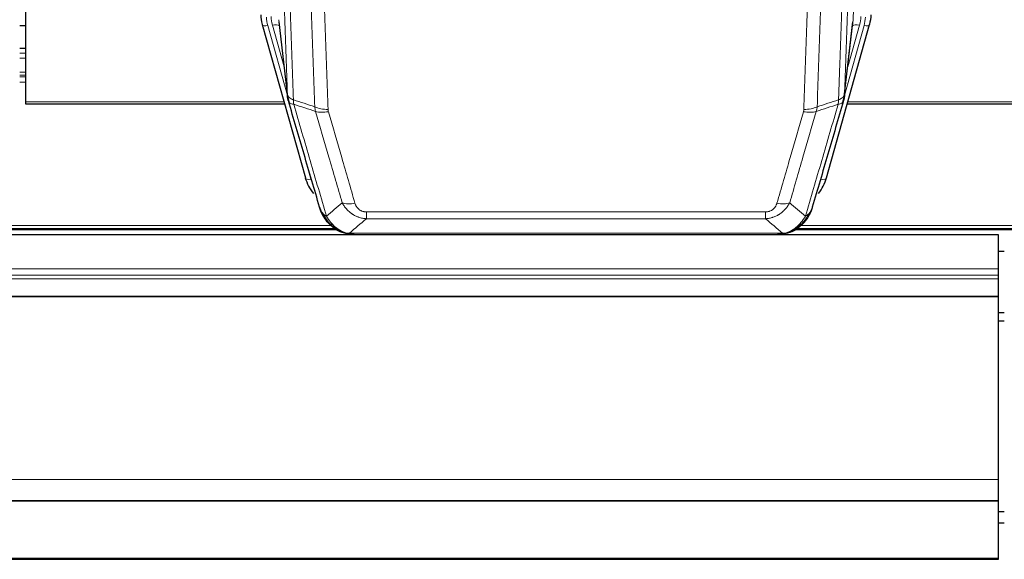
# Model space of a CAD drawing. Header units: inches. Extents: x 0 to 23760, y -13 to 16800.
# Tile 29 of 256: x 4099 to 4605, y 5847 to 6125. Entities that reach past the tile are written whole.
import ezdxf

# ---------------------------------------------------------------- set-up
doc = ezdxf.new("R2010")
doc.units = ezdxf.units.IN
doc.layers.add('1', color=7, linetype='Continuous', true_color=0xffffff)
doc.layers.add('254', color=7, linetype='Continuous', true_color=0xffffff)

msp = doc.modelspace()

# ---------------------------------------------------------------- linework, layer by layer
at = {"layer": '1', "color": 110, "linetype": 'Continuous', "lineweight": 13}
for p, q in [((4527.211, 6124.608), (4540.277, 6456.502)), ((4231.816, 6124.608), (4236.193, 6086.428)), ((4522.834, 6086.428), (4527.211, 6124.608)), ((4226.174, 6121.541), (4236.247, 6085.707)), ((4234.547, 6100.396), (4228.521, 6121.834)), ((4522.78, 6085.707), (4532.853, 6121.541)), ((4524.48, 6100.396), (4530.506, 6121.834)), ((4098.561, 6109.823), (4101.534, 6109.823)), ((4098.561, 6107.375), (4101.534, 6107.375)), ((4098.561, 6104.897), (4101.534, 6104.897)), ((4098.561, 6097.707), (4101.534, 6097.707)), ((4098.561, 6096.055), (4101.534, 6096.055)), ((4098.561, 6095.27), (4101.534, 6095.27)), ((4098.561, 6092.572), (4101.534, 6092.572)), ((4101.514, 6082.43), (4234.445, 6082.43)), ((4524.581, 6082.43), (4658.514, 6082.43)), ((4243.623, 6059.466), (4248.348, 6042.655)), ((4510.679, 6042.655), (4515.404, 6059.466)), ((4276.842, 6025.801), (4482.185, 6025.801)), ((4276.842, 6022.268), (4276.842, 6025.801)), ((4482.185, 6022.268), (4276.842, 6022.268)), ((4482.185, 6022.268), (4482.185, 6025.801)), ((3938.384, 6017.204), (4260.671, 6017.204)), ((3940.391, 6018.817), (4258.664, 6018.817)), ((4498.372, 6017.204), (4820.585, 6017.204)), ((4500.305, 6018.817), (4818.578, 6018.817)), ((4263.411, 6015.641), (4263.343, 6015.799)), ((4268.111, 6014.8), (4490.916, 6014.8)), ((4495.616, 6015.641), (4495.684, 6015.799)), ((3485.013, 5996.489), (4602.013, 5996.489)), ((3485.013, 5993.247), (4602.013, 5993.247)), ((3485.013, 5991.403), (4602.013, 5991.403)), ((3485.013, 5982.49), (4602.013, 5982.49)), ((3485.013, 5982.045), (4602.013, 5982.045)), ((3485.013, 5888.218), (4602.013, 5888.218)), ((3485.013, 5847.688), (4602.013, 5847.688))]:
    msp.add_line(p, q, dxfattribs=at)
at = {"layer": '1', "color": 2, "linetype": 'Continuous', "lineweight": 25}
for p, q in [((4101.514, 6227.898), (4101.514, 6082.43)), ((4223.267, 6122.211), (4223.286, 6122.115)), ((4223.286, 6122.115), (4245.46, 6043.229)), ((4231.906, 6123.435), (4236.322, 6084.916)), ((4513.567, 6043.229), (4535.741, 6122.115)), ((4522.705, 6084.916), (4527.121, 6123.435)), ((4535.741, 6122.115), (4535.76, 6122.211)), ((4101.534, 6109.879), (4098.561, 6109.879)), ((4101.514, 6082.43), (4101.514, 6081.399)), ((4101.514, 6081.399), (4234.732, 6081.399)), ((4524.294, 6081.399), (4658.514, 6081.399)), ((4602.013, 6013.946), (3485.013, 6013.946)), ((3937.566, 6016.643), (4261.563, 6016.643)), ((4263.511, 6015.613), (4263.411, 6015.641)), ((4270.453, 6014.137), (4488.574, 6014.137)), ((4495.516, 6015.613), (4495.616, 6015.641)), ((4497.48, 6016.643), (4821.476, 6016.643)), ((4602.013, 5996.489), (4602.013, 6013.946)), ((4601.986, 6005.616), (4604.959, 6005.616)), ((4602.013, 5993.247), (4602.013, 5996.489)), ((4602.013, 5991.403), (4602.013, 5993.247)), ((4602.013, 5982.49), (4602.013, 5991.403)), ((4602.013, 5982.045), (4602.013, 5982.49)), ((4602.013, 5888.218), (4602.013, 5982.045)), ((4602.013, 5877.453), (4602.013, 5888.218)), ((3485.013, 5877.453), (4602.013, 5877.453)), ((3485.013, 5877.271), (4602.013, 5877.271)), ((4602.013, 5877.271), (4602.013, 5877.453)), ((4602.013, 5847.688), (4602.013, 5877.271)), ((3485.013, 5847.143), (4602.013, 5847.143)), ((4602.013, 5847.143), (4602.013, 5847.688))]:
    msp.add_line(p, q, dxfattribs=at)
for centre, major_axis, ratio, start_param, end_param in [((4249.495, 6128.078), (-27.027, -0.37), 0.8864308, 0.02276, 0.2319114), ((4509.532, 6128.078), (27.027, -0.37), 0.8864308, 6.0512739, 6.2604253), ((4271.655, 6049.242), (-27.014, -0.465), 0.8900028, 0.2292736, 0.603805), ((4487.372, 6049.242), (27.014, -0.465), 0.8900028, 5.6793803, 6.0539117)]:
    msp.add_ellipse(centre, major_axis=major_axis, ratio=ratio, start_param=start_param, end_param=end_param, dxfattribs=at)
at = {"layer": '1', "color": 110, "linetype": 'Continuous', "lineweight": 13}
for centre, major_axis, ratio, start_param, end_param in [((4249.495, 6126.692), (-24.033, -0.038), 0.8858289, 0.0334668, 0.2426182), ((4251.842, 6126.985), (-24.033, -0.038), 0.8858289, 0.0334668, 0.2426182), ((4507.185, 6126.985), (24.033, -0.038), 0.8858289, 6.0405671, 6.2497185), ((4509.532, 6126.692), (24.033, -0.038), 0.8858289, 6.0405671, 6.2497185), ((4226.174, 6122.926), (2.888, 0.812), 0.4480327, 3.1416079, 4.5871119), ((4228.521, 6119.987), (3.851, 1.082), 0.4480327, 0.2500116, 1.4455193), ((4530.506, 6119.987), (3.851, -1.082), 0.4480327, 1.6960734, 2.8915811), ((4532.853, 6122.926), (2.888, -0.812), 0.4480327, 4.837666, 6.2831701), ((4257.147, 6084.078), (-9.994, -0.345), 0.559112, 0.7940626, 1.551472), ((4501.88, 6084.078), (-9.994, 0.345), 0.559112, 1.5901207, 2.34753), ((4257.334, 6082.905), (-9.604, -2.788), 0.5442898, 0.6684637, 1.414101), ((4501.693, 6082.905), (-9.604, 2.788), 0.5442898, 1.7274916, 2.473129), ((4248.348, 6044.04), (2.888, 0.812), 0.4480327, 3.1416079, 4.5871119), ((4510.679, 6044.04), (2.888, -0.812), 0.4480327, 4.837666, 6.2831701), ((4270.995, 6036.023), (-9.598, -2.808), 0.562843, 0.6646512, 1.4076092), ((4488.032, 6036.023), (9.598, -2.808), 0.562843, 4.8755761, 5.6185342)]:
    msp.add_ellipse(centre, major_axis=major_axis, ratio=ratio, start_param=start_param, end_param=end_param, dxfattribs=at)
for points, knots in [([(4236.193, 6086.428), (4235.748, 6099.275), (4234.842, 6125.126), (4233.435, 6164.37), (4232.465, 6190.844), (4231.911, 6205.823), (4231.849, 6207.488), (4231.725, 6210.822), (4231.539, 6215.825), (4231.103, 6227.524), (4230.724, 6237.593), (4230.406, 6246.007), (4230.342, 6247.691), (4230.214, 6251.06), (4230.023, 6256.118), (4229.572, 6267.942), (4229.182, 6278.114), (4228.396, 6298.51), (4227.333, 6325.837), (4225.692, 6367.231), (4224.567, 6395.096), (4223.998, 6409.096)], [0, 0, 0, 0, 0.125, 0.25, 0.375, 0.375, 0.390625, 0.390625, 0.40625, 0.4375, 0.5, 0.5, 0.515625, 0.515625, 0.53125, 0.5625, 0.625, 0.625, 0.75, 0.875, 1, 1, 1, 1]), ([(4227.053, 6407.315), (4227.624, 6393.262), (4228.752, 6365.292), (4230.397, 6323.74), (4231.464, 6296.309), (4232.252, 6275.836), (4232.643, 6265.625), (4233.095, 6253.757), (4233.287, 6248.68), (4233.415, 6245.297), (4233.479, 6243.607), (4233.798, 6235.161), (4234.178, 6225.054), (4234.615, 6213.31), (4234.802, 6208.288), (4234.926, 6204.942), (4234.988, 6203.27), (4235.544, 6188.233), (4236.517, 6161.658), (4237.928, 6122.265), (4238.836, 6096.316), (4239.282, 6083.419)], [0, 0, 0, 0, 0.125, 0.25, 0.375, 0.375, 0.4375, 0.46875, 0.484375, 0.484375, 0.5, 0.5, 0.5625, 0.59375, 0.609375, 0.609375, 0.625, 0.625, 0.75, 0.875, 1, 1, 1, 1]), ([(4519.745, 6083.419), (4519.801, 6085.031), (4519.857, 6086.645), (4519.969, 6089.874), (4520.137, 6094.721), (4520.533, 6106.056), (4520.876, 6115.815), (4521.569, 6135.392), (4522.51, 6161.648), (4523.968, 6201.493), (4524.972, 6228.364), (4525.546, 6243.565), (4525.61, 6245.255), (4525.738, 6248.638), (4525.931, 6253.715), (4526.382, 6265.586), (4526.774, 6275.8), (4527.102, 6284.335), (4527.168, 6286.043), (4527.3, 6289.461), (4527.498, 6294.591), (4527.963, 6306.583), (4528.366, 6316.899), (4529.178, 6337.581), (4530.275, 6365.289), (4531.403, 6393.262), (4531.974, 6407.315)], [0, 0, 0, 0, 0.015625, 0.015625, 0.03125, 0.0625, 0.125, 0.125, 0.25, 0.375, 0.5, 0.5, 0.515625, 0.515625, 0.53125, 0.5625, 0.625, 0.625, 0.640625, 0.640625, 0.65625, 0.6875, 0.75, 0.75, 0.875, 1, 1, 1, 1]), ([(4535.029, 6409.096), (4534.46, 6395.096), (4533.335, 6367.228), (4532.241, 6339.625), (4531.432, 6319.021), (4531.03, 6308.744), (4530.566, 6296.797), (4530.368, 6291.686), (4530.237, 6288.281), (4530.171, 6286.579), (4529.843, 6278.077), (4529.453, 6267.901), (4529.003, 6256.076), (4528.811, 6251.018), (4528.683, 6247.648), (4528.62, 6245.964), (4528.047, 6230.82), (4527.046, 6204.052), (4525.591, 6164.358), (4524.185, 6125.124), (4523.279, 6099.275), (4522.834, 6086.428)], [0, 0, 0, 0, 0.125, 0.25, 0.25, 0.3125, 0.34375, 0.359375, 0.359375, 0.375, 0.375, 0.4375, 0.46875, 0.484375, 0.484375, 0.5, 0.5, 0.625, 0.75, 0.875, 1, 1, 1, 1]), ([(4250.279, 6079.851), (4249.841, 6092.548), (4248.949, 6118.093), (4248.027, 6143.94), (4247.324, 6163.438), (4247.088, 6169.956), (4246.612, 6183.031), (4246.372, 6189.586), (4245.645, 6209.311), (4245.153, 6222.531), (4244.529, 6239.145), (4244.404, 6242.472), (4244.152, 6249.134), (4243.773, 6259.139), (4243.39, 6269.181), (4242.618, 6289.314), (4241.575, 6316.288), (4239.965, 6357.14), (4238.863, 6384.635), (4238.305, 6398.448)], [0, 0, 0, 0, 0.125, 0.25, 0.25, 0.3125, 0.3125, 0.375, 0.375, 0.5, 0.5, 0.53125, 0.53125, 0.5625, 0.625, 0.625, 0.75, 0.875, 1, 1, 1, 1]), ([(4245.188, 6397.487), (4245.746, 6383.657), (4246.846, 6356.127), (4248.454, 6315.223), (4249.496, 6288.214), (4250.267, 6268.056), (4250.649, 6258.001), (4251.028, 6247.983), (4251.279, 6241.313), (4251.404, 6237.982), (4252.028, 6221.346), (4252.519, 6208.109), (4253.244, 6188.36), (4253.484, 6181.796), (4253.96, 6168.705), (4254.196, 6162.179), (4254.898, 6142.656), (4255.819, 6116.776), (4256.709, 6091.198), (4257.147, 6078.485)], [0, 0, 0, 0, 0.125, 0.25, 0.375, 0.375, 0.4375, 0.46875, 0.46875, 0.5, 0.5, 0.625, 0.625, 0.6875, 0.6875, 0.75, 0.75, 0.875, 1, 1, 1, 1]), ([(4501.88, 6078.485), (4502.318, 6091.198), (4503.208, 6116.776), (4504.129, 6142.656), (4504.831, 6162.179), (4505.067, 6168.705), (4505.543, 6181.796), (4505.783, 6188.36), (4506.508, 6208.109), (4506.999, 6221.346), (4507.623, 6237.982), (4507.748, 6241.313), (4507.999, 6247.983), (4508.378, 6258.001), (4508.76, 6268.056), (4509.531, 6288.214), (4510.573, 6315.223), (4512.181, 6356.127), (4513.282, 6383.657), (4513.839, 6397.487)], [0, 0, 0, 0, 0.125, 0.25, 0.25, 0.3125, 0.3125, 0.375, 0.375, 0.5, 0.5, 0.53125, 0.53125, 0.5625, 0.625, 0.625, 0.75, 0.875, 1, 1, 1, 1]), ([(4520.722, 6398.448), (4520.164, 6384.635), (4519.062, 6357.14), (4517.452, 6316.288), (4516.409, 6289.314), (4515.637, 6269.181), (4515.254, 6259.139), (4514.875, 6249.134), (4514.623, 6242.472), (4514.498, 6239.145), (4513.874, 6222.531), (4513.382, 6209.311), (4512.656, 6189.586), (4512.415, 6183.031), (4511.939, 6169.956), (4511.703, 6163.438), (4511, 6143.94), (4510.078, 6118.093), (4509.186, 6092.548), (4508.748, 6079.851)], [0, 0, 0, 0, 0.125, 0.25, 0.375, 0.375, 0.4375, 0.46875, 0.46875, 0.5, 0.5, 0.625, 0.625, 0.6875, 0.6875, 0.75, 0.75, 0.875, 1, 1, 1, 1]), ([(4236.193, 6086.428), (4236.194, 6086.42), (4236.196, 6086.404), (4236.199, 6086.38), (4236.202, 6086.357), (4236.205, 6086.333), (4236.209, 6086.309), (4236.213, 6086.286), (4236.218, 6086.262), (4236.222, 6086.238), (4236.227, 6086.215), (4236.232, 6086.191), (4236.238, 6086.168), (4236.243, 6086.144), (4236.249, 6086.121), (4236.255, 6086.097), (4236.261, 6086.074), (4236.268, 6086.05), (4236.275, 6086.027), (4236.282, 6086.003), (4236.289, 6085.98), (4236.297, 6085.957), (4236.305, 6085.933), (4236.313, 6085.91), (4236.321, 6085.887), (4236.33, 6085.864), (4236.339, 6085.84), (4236.348, 6085.817), (4236.357, 6085.794), (4236.367, 6085.771), (4236.377, 6085.748), (4236.387, 6085.725), (4236.397, 6085.702), (4236.408, 6085.679), (4236.419, 6085.656), (4236.43, 6085.633), (4236.441, 6085.61), (4236.453, 6085.587), (4236.465, 6085.564), (4236.477, 6085.541), (4236.489, 6085.519), (4236.502, 6085.496), (4236.515, 6085.473), (4236.528, 6085.451), (4236.541, 6085.428), (4236.555, 6085.405), (4236.569, 6085.383), (4236.583, 6085.36), (4236.597, 6085.338), (4236.612, 6085.316), (4236.626, 6085.293), (4236.642, 6085.271), (4236.657, 6085.249), (4236.672, 6085.227), (4236.688, 6085.204), (4236.704, 6085.182), (4236.72, 6085.16), (4236.737, 6085.138), (4236.754, 6085.116), (4236.771, 6085.094), (4236.788, 6085.073), (4236.805, 6085.051), (4236.823, 6085.029), (4236.841, 6085.007), (4236.859, 6084.986), (4236.878, 6084.964), (4236.896, 6084.943), (4236.915, 6084.921), (4236.934, 6084.9), (4236.954, 6084.878), (4236.973, 6084.857), (4236.993, 6084.836), (4237.013, 6084.815), (4237.034, 6084.793), (4237.054, 6084.772), (4237.075, 6084.751), (4237.102, 6084.724), (4237.136, 6084.691), (4237.177, 6084.652), (4237.218, 6084.614), (4237.261, 6084.576), (4237.304, 6084.538), (4237.348, 6084.5), (4237.393, 6084.463), (4237.438, 6084.426), (4237.485, 6084.389), (4237.532, 6084.352), (4237.58, 6084.316), (4237.628, 6084.28), (4237.678, 6084.245), (4237.728, 6084.21), (4237.779, 6084.175), (4237.831, 6084.14), (4237.883, 6084.106), (4237.936, 6084.072), (4237.99, 6084.039), (4238.045, 6084.005), (4238.1, 6083.972), (4238.156, 6083.94), (4238.213, 6083.908), (4238.271, 6083.876), (4238.329, 6083.845), (4238.388, 6083.814), (4238.447, 6083.783), (4238.507, 6083.753), (4238.568, 6083.723), (4238.63, 6083.693), (4238.692, 6083.664), (4238.755, 6083.635), (4238.819, 6083.607), (4238.883, 6083.579), (4238.948, 6083.551), (4239.014, 6083.524), (4239.08, 6083.497), (4239.147, 6083.471), (4239.214, 6083.445), (4239.259, 6083.428), (4239.282, 6083.419)], [0, 0, 0, 0, 0.0066687, 0.0133374, 0.0200061, 0.0266746, 0.0333432, 0.0400116, 0.0466801, 0.0533484, 0.0600168, 0.066685, 0.0733532, 0.0800214, 0.0866895, 0.0933575, 0.1000255, 0.1066935, 0.1133614, 0.1200292, 0.126697, 0.1333647, 0.1400324, 0.1467001, 0.1533676, 0.1600352, 0.1667026, 0.1733701, 0.1800374, 0.1867047, 0.193372, 0.2000392, 0.2067064, 0.2133735, 0.2200405, 0.2267075, 0.2333745, 0.2400414, 0.2467082, 0.253375, 0.2600418, 0.2667085, 0.2733751, 0.2800417, 0.2867082, 0.2933747, 0.3000412, 0.3067075, 0.3133739, 0.3200401, 0.3267064, 0.3333725, 0.3400387, 0.3467047, 0.3533708, 0.3600367, 0.3667026, 0.3733685, 0.3800343, 0.3867001, 0.3933658, 0.4000315, 0.4066971, 0.4133626, 0.4200281, 0.4266936, 0.433359, 0.4400243, 0.4466896, 0.4533549, 0.4600201, 0.4666852, 0.4733503, 0.4800154, 0.4866804, 0.4933453, 0.5000102, 0.5125098, 0.5250093, 0.5375088, 0.5500082, 0.5625077, 0.5750071, 0.5875066, 0.600006, 0.6125054, 0.6250049, 0.6375043, 0.6500037, 0.6625032, 0.6750026, 0.6875021, 0.7000016, 0.7125011, 0.7250006, 0.7375001, 0.7499997, 0.7624993, 0.7749989, 0.7874985, 0.7999982, 0.812498, 0.8249977, 0.8374975, 0.8499974, 0.8624973, 0.8749972, 0.8874972, 0.8999973, 0.9124974, 0.9249976, 0.9374978, 0.9499981, 0.9624985, 0.9749989, 0.9874994, 1, 1, 1, 1]), ([(4236.749, 6082.977), (4236.77, 6082.731), (4236.848, 6082.5), (4237.112, 6082.08), (4237.297, 6081.892), (4237.769, 6081.57), (4238.054, 6081.436), (4238.713, 6081.233), (4239.086, 6081.163), (4239.494, 6081.128)], [0, 0, 0, 0, 0.25, 0.25, 0.5, 0.5, 0.75, 0.75, 1, 1, 1, 1]), ([(4239.494, 6081.128), (4239.419, 6081.501), (4239.377, 6081.873), (4239.319, 6082.631), (4239.303, 6083.018), (4239.282, 6083.419)], [0, 0, 0, 0, 0.5, 0.5, 1, 1, 1, 1]), ([(4519.745, 6083.419), (4519.724, 6083.018), (4519.708, 6082.631), (4519.65, 6081.873), (4519.608, 6081.501), (4519.533, 6081.128)], [0, 0, 0, 0, 0.5, 0.5, 1, 1, 1, 1]), ([(4519.533, 6081.128), (4519.942, 6081.163), (4520.314, 6081.233), (4520.973, 6081.436), (4521.258, 6081.57), (4521.73, 6081.892), (4521.915, 6082.08), (4522.179, 6082.5), (4522.257, 6082.731), (4522.278, 6082.977)], [0, 0, 0, 0, 0.25, 0.25, 0.5, 0.5, 0.75, 0.75, 1, 1, 1, 1]), ([(4519.745, 6083.419), (4519.758, 6083.424), (4519.783, 6083.433), (4519.821, 6083.448), (4519.859, 6083.462), (4519.897, 6083.477), (4519.935, 6083.493), (4519.974, 6083.508), (4520.012, 6083.524), (4520.051, 6083.54), (4520.09, 6083.556), (4520.129, 6083.572), (4520.167, 6083.589), (4520.206, 6083.606), (4520.245, 6083.624), (4520.284, 6083.641), (4520.324, 6083.659), (4520.363, 6083.678), (4520.402, 6083.696), (4520.441, 6083.715), (4520.48, 6083.734), (4520.52, 6083.753), (4520.559, 6083.773), (4520.598, 6083.793), (4520.637, 6083.813), (4520.676, 6083.834), (4520.716, 6083.855), (4520.755, 6083.876), (4520.794, 6083.898), (4520.833, 6083.92), (4520.872, 6083.942), (4520.911, 6083.964), (4520.949, 6083.987), (4520.988, 6084.01), (4521.027, 6084.034), (4521.065, 6084.058), (4521.103, 6084.082), (4521.142, 6084.106), (4521.18, 6084.131), (4521.218, 6084.156), (4521.256, 6084.182), (4521.293, 6084.207), (4521.331, 6084.233), (4521.368, 6084.26), (4521.405, 6084.287), (4521.442, 6084.314), (4521.479, 6084.341), (4521.515, 6084.369), (4521.551, 6084.397), (4521.587, 6084.426), (4521.623, 6084.455), (4521.659, 6084.484), (4521.694, 6084.514), (4521.729, 6084.544), (4521.763, 6084.574), (4521.797, 6084.604), (4521.831, 6084.635), (4521.865, 6084.667), (4521.898, 6084.698), (4521.933, 6084.733), (4521.97, 6084.769), (4522.009, 6084.809), (4522.046, 6084.848), (4522.083, 6084.888), (4522.119, 6084.928), (4522.154, 6084.968), (4522.188, 6085.009), (4522.222, 6085.049), (4522.254, 6085.09), (4522.286, 6085.131), (4522.317, 6085.172), (4522.347, 6085.213), (4522.376, 6085.255), (4522.404, 6085.297), (4522.432, 6085.339), (4522.458, 6085.381), (4522.484, 6085.423), (4522.509, 6085.465), (4522.533, 6085.508), (4522.556, 6085.55), (4522.579, 6085.593), (4522.6, 6085.636), (4522.62, 6085.679), (4522.64, 6085.722), (4522.659, 6085.766), (4522.677, 6085.809), (4522.694, 6085.853), (4522.71, 6085.896), (4522.725, 6085.94), (4522.74, 6085.984), (4522.753, 6086.028), (4522.766, 6086.072), (4522.777, 6086.116), (4522.788, 6086.161), (4522.798, 6086.205), (4522.807, 6086.249), (4522.815, 6086.294), (4522.823, 6086.338), (4522.829, 6086.383), (4522.833, 6086.413), (4522.834, 6086.428)], [0, 0, 0, 0, 0.0069372, 0.0139334, 0.0209887, 0.028103, 0.0352764, 0.0425088, 0.0498003, 0.0571509, 0.0645605, 0.0720292, 0.0795569, 0.0871437, 0.0947896, 0.1024945, 0.1102584, 0.1180815, 0.1259636, 0.1339048, 0.141905, 0.1499643, 0.1580827, 0.1662601, 0.1744966, 0.1827922, 0.1911468, 0.1995605, 0.2080333, 0.2165651, 0.225156, 0.233806, 0.2425151, 0.2512832, 0.2601104, 0.2689967, 0.277942, 0.2869465, 0.29601, 0.3051325, 0.3143142, 0.3235549, 0.3328547, 0.3422136, 0.3516315, 0.3611085, 0.3706446, 0.3802398, 0.3898941, 0.3996074, 0.4093798, 0.4192113, 0.4291019, 0.4390515, 0.4490602, 0.459128, 0.4692549, 0.4794409, 0.4896859, 0.4999901, 0.5124905, 0.524991, 0.5374914, 0.5499918, 0.5624922, 0.5749926, 0.587493, 0.5999934, 0.6124937, 0.6249941, 0.6374944, 0.6499948, 0.6624951, 0.6749954, 0.6874957, 0.699996, 0.7124963, 0.7249966, 0.7374968, 0.7499971, 0.7624973, 0.7749976, 0.7874978, 0.799998, 0.8124982, 0.8249984, 0.8374986, 0.8499988, 0.8624989, 0.8749991, 0.8874992, 0.8999993, 0.9124995, 0.9249996, 0.9374997, 0.9499998, 0.9624998, 0.9749999, 0.9875, 1, 1, 1, 1]), ([(4239.494, 6081.128), (4242.316, 6071.435), (4245.132, 6061.788), (4249.346, 6047.385), (4250.748, 6042.595), (4253.551, 6033.04), (4254.95, 6028.273), (4256.348, 6023.519)], [0, 0, 0, 0, 0.5, 0.5, 0.75, 0.75, 1, 1, 1, 1]), ([(4257.334, 6077.307), (4257.278, 6077.501), (4257.235, 6077.696), (4257.172, 6078.088), (4257.153, 6078.286), (4257.147, 6078.485)], [0, 0, 0, 0, 0.5, 0.5, 1, 1, 1, 1]), ([(4501.88, 6078.485), (4501.874, 6078.286), (4501.855, 6078.088), (4501.792, 6077.696), (4501.749, 6077.501), (4501.693, 6077.307)], [0, 0, 0, 0, 0.5, 0.5, 1, 1, 1, 1]), ([(4502.679, 6023.519), (4504.077, 6028.273), (4505.476, 6033.04), (4508.279, 6042.595), (4509.681, 6047.385), (4513.895, 6061.788), (4516.711, 6071.435), (4519.533, 6081.128)], [0, 0, 0, 0, 0.25, 0.25, 0.5, 0.5, 1, 1, 1, 1]), ([(4264.415, 6030.481), (4263.28, 6034.367), (4262.143, 6038.261), (4259.868, 6046.063), (4258.729, 6049.972), (4255.31, 6061.722), (4253.026, 6069.585), (4250.738, 6077.478)], [0, 0, 0, 0, 0.25, 0.25, 0.5, 0.5, 1, 1, 1, 1]), ([(4257.334, 6077.307), (4259.619, 6069.402), (4261.901, 6061.526), (4265.316, 6049.758), (4266.454, 6045.843), (4268.726, 6038.028), (4269.861, 6034.128), (4270.995, 6030.236)], [0, 0, 0, 0, 0.5, 0.5, 0.75, 0.75, 1, 1, 1, 1]), ([(4488.032, 6030.236), (4489.166, 6034.128), (4490.301, 6038.028), (4492.574, 6045.843), (4493.711, 6049.758), (4497.126, 6061.526), (4499.408, 6069.402), (4501.693, 6077.307)], [0, 0, 0, 0, 0.25, 0.25, 0.5, 0.5, 1, 1, 1, 1]), ([(4508.289, 6077.478), (4506.001, 6069.585), (4503.717, 6061.722), (4500.298, 6049.972), (4499.159, 6046.063), (4496.884, 6038.261), (4495.747, 6034.367), (4494.612, 6030.481)], [0, 0, 0, 0, 0.5, 0.5, 0.75, 0.75, 1, 1, 1, 1]), ([(4276.842, 6022.268), (4276.507, 6022.291), (4276.174, 6022.324), (4275.511, 6022.411), (4275.183, 6022.465), (4274.207, 6022.657), (4273.569, 6022.826), (4272.867, 6023.062), (4272.789, 6023.089), (4272.633, 6023.145), (4272.556, 6023.173), (4272.324, 6023.26), (4272.171, 6023.32), (4271.717, 6023.508), (4271.122, 6023.777), (4270.549, 6024.085), (4270.128, 6024.33), (4269.92, 6024.456), (4269.714, 6024.588), (4269.578, 6024.677), (4269.51, 6024.722), (4268.904, 6025.131), (4268.396, 6025.527), (4267.677, 6026.166), (4267.445, 6026.387), (4267.106, 6026.729), (4266.995, 6026.845), (4266.777, 6027.081), (4266.669, 6027.2), (4266.142, 6027.806), (4265.754, 6028.312), (4265.039, 6029.366), (4264.713, 6029.914), (4264.415, 6030.481)], [0, 0, 0, 0, 0.0625, 0.0625, 0.125, 0.125, 0.25, 0.25, 0.265625, 0.265625, 0.28125, 0.28125, 0.3125, 0.3125, 0.375, 0.4375, 0.4375, 0.46875, 0.484375, 0.484375, 0.5, 0.5, 0.625, 0.625, 0.6875, 0.6875, 0.71875, 0.71875, 0.75, 0.75, 0.875, 0.875, 1, 1, 1, 1]), ([(4276.842, 6025.801), (4276.66, 6025.801), (4276.477, 6025.807), (4276.113, 6025.833), (4275.934, 6025.853), (4275.578, 6025.907), (4275.403, 6025.94), (4275.056, 6026.022), (4274.885, 6026.071), (4274.674, 6026.141), (4274.632, 6026.155), (4274.548, 6026.185), (4274.424, 6026.232), (4274.303, 6026.282), (4274.064, 6026.387), (4273.756, 6026.54), (4273.469, 6026.718), (4273.296, 6026.838), (4273.261, 6026.862), (4273.193, 6026.912), (4273.16, 6026.937), (4273.06, 6027.013), (4272.995, 6027.065), (4272.805, 6027.224), (4272.686, 6027.334), (4272.459, 6027.562), (4272.352, 6027.68), (4272.149, 6027.923), (4272.054, 6028.048), (4271.941, 6028.209), (4271.918, 6028.241), (4271.875, 6028.306), (4271.853, 6028.338), (4271.789, 6028.437), (4271.748, 6028.503), (4271.63, 6028.702), (4271.556, 6028.837), (4271.419, 6029.109), (4271.356, 6029.247), (4271.179, 6029.664), (4271.079, 6029.948), (4270.995, 6030.236)], [0, 0, 0, 0, 0.0625, 0.0625, 0.125, 0.125, 0.1875, 0.1875, 0.25, 0.25, 0.265625, 0.265625, 0.28125, 0.3125, 0.3125, 0.375, 0.4375, 0.4375, 0.453125, 0.453125, 0.46875, 0.46875, 0.5, 0.5, 0.5625, 0.5625, 0.625, 0.625, 0.6875, 0.6875, 0.703125, 0.703125, 0.71875, 0.71875, 0.75, 0.75, 0.8125, 0.8125, 0.875, 0.875, 1, 1, 1, 1]), ([(4494.612, 6030.481), (4494.314, 6029.913), (4493.988, 6029.366), (4493.275, 6028.315), (4492.888, 6027.81), (4492.26, 6027.088), (4491.988, 6026.794), (4491.703, 6026.51), (4491.588, 6026.397), (4491.53, 6026.34), (4491.354, 6026.174), (4491.235, 6026.065), (4490.633, 6025.529), (4490.124, 6025.132), (4489.452, 6024.677), (4489.316, 6024.589), (4489.108, 6024.459), (4489.039, 6024.416), (4488.899, 6024.331), (4488.829, 6024.29), (4488.477, 6024.085), (4488.19, 6023.931), (4487.314, 6023.497), (4486.709, 6023.247), (4486.006, 6023.01), (4485.927, 6022.985), (4485.769, 6022.934), (4485.69, 6022.91), (4485.452, 6022.838), (4485.293, 6022.793), (4484.813, 6022.666), (4484.491, 6022.592), (4483.515, 6022.401), (4482.855, 6022.314), (4482.185, 6022.268)], [0, 0, 0, 0, 0.125, 0.125, 0.25, 0.25, 0.3125, 0.328125, 0.328125, 0.34375, 0.34375, 0.375, 0.375, 0.5, 0.5, 0.53125, 0.53125, 0.546875, 0.546875, 0.5625, 0.5625, 0.625, 0.625, 0.75, 0.75, 0.765625, 0.765625, 0.78125, 0.78125, 0.8125, 0.8125, 0.875, 0.875, 1, 1, 1, 1]), ([(4488.032, 6030.236), (4488.011, 6030.164), (4487.989, 6030.092), (4487.943, 6029.949), (4487.918, 6029.877), (4487.843, 6029.664), (4487.789, 6029.523), (4487.671, 6029.245), (4487.607, 6029.108), (4487.471, 6028.836), (4487.397, 6028.702), (4487.24, 6028.438), (4487.156, 6028.307), (4487.021, 6028.115), (4486.974, 6028.052), (4486.878, 6027.926), (4486.828, 6027.863), (4486.674, 6027.679), (4486.566, 6027.56), (4486.338, 6027.331), (4486.218, 6027.221), (4486.029, 6027.062), (4485.932, 6026.984), (4485.831, 6026.909), (4485.763, 6026.86), (4485.728, 6026.836), (4485.554, 6026.715), (4485.409, 6026.626), (4484.962, 6026.377), (4484.645, 6026.238), (4484.225, 6026.099), (4484.14, 6026.072), (4483.967, 6026.023), (4483.88, 6026.001), (4483.619, 6025.939), (4483.443, 6025.906), (4483.088, 6025.852), (4482.909, 6025.833), (4482.549, 6025.807), (4482.367, 6025.801), (4482.185, 6025.801)], [0, 0, 0, 0, 0.03125, 0.03125, 0.0625, 0.0625, 0.125, 0.125, 0.1875, 0.1875, 0.25, 0.25, 0.3125, 0.3125, 0.34375, 0.34375, 0.375, 0.375, 0.4375, 0.4375, 0.5, 0.5, 0.53125, 0.546875, 0.546875, 0.5625, 0.5625, 0.625, 0.625, 0.75, 0.75, 0.78125, 0.78125, 0.8125, 0.8125, 0.875, 0.875, 0.9375, 0.9375, 1, 1, 1, 1]), ([(4253.431, 6026.433), (4253.587, 6026.149), (4253.767, 6025.873), (4254.171, 6025.344), (4254.396, 6025.091), (4254.641, 6024.849)], [0, 0, 0, 0, 0.5, 0.5, 1, 1, 1, 1]), ([(4258.299, 6019.524), (4257.928, 6019.913), (4257.571, 6020.319), (4256.21, 6022.002), (4255.34, 6023.396), (4254.641, 6024.849)], [0, 0, 0, 0, 0.25, 0.25, 1, 1, 1, 1]), ([(4254.641, 6024.849), (4254.887, 6024.602), (4255.153, 6024.367), (4255.724, 6023.922), (4256.028, 6023.714), (4256.348, 6023.519)], [0, 0, 0, 0, 0.5, 0.5, 1, 1, 1, 1]), ([(4259.524, 6019.312), (4259.225, 6019.628), (4258.934, 6019.956), (4257.807, 6021.306), (4257.041, 6022.404), (4256.348, 6023.519)], [0, 0, 0, 0, 0.25, 0.25, 1, 1, 1, 1]), ([(4502.679, 6023.519), (4501.986, 6022.404), (4501.22, 6021.306), (4500.093, 6019.956), (4499.802, 6019.628), (4499.504, 6019.312)], [0, 0, 0, 0, 0.75, 0.75, 1, 1, 1, 1]), ([(4504.386, 6024.849), (4503.687, 6023.396), (4502.817, 6022.002), (4501.456, 6020.319), (4501.099, 6019.913), (4500.728, 6019.524)], [0, 0, 0, 0, 0.75, 0.75, 1, 1, 1, 1]), ([(4504.386, 6024.849), (4504.263, 6024.727), (4504.135, 6024.607), (4503.803, 6024.316), (4503.592, 6024.147), (4503.15, 6023.823), (4502.919, 6023.667), (4502.679, 6023.519)], [0, 0, 0, 0, 0.25, 0.25, 0.625, 0.625, 1, 1, 1, 1]), ([(4505.596, 6026.433), (4505.557, 6026.363), (4505.517, 6026.293), (4505.349, 6026.015), (4505.21, 6025.811), (4504.907, 6025.415), (4504.743, 6025.222), (4504.508, 6024.972), (4504.447, 6024.91), (4504.386, 6024.849)], [0, 0, 0, 0, 0.125, 0.125, 0.5, 0.5, 0.875, 0.875, 1, 1, 1, 1]), ([(4257.313, 6020.009), (4257.344, 6019.982), (4257.377, 6019.956), (4257.511, 6019.855), (4257.624, 6019.785), (4257.873, 6019.663), (4258.01, 6019.611), (4258.201, 6019.551), (4258.25, 6019.537), (4258.299, 6019.524)], [0, 0, 0, 0, 0.125, 0.125, 0.5, 0.5, 0.875, 0.875, 1, 1, 1, 1]), ([(4258.299, 6019.524), (4258.398, 6019.498), (4258.499, 6019.475), (4258.756, 6019.424), (4258.914, 6019.401), (4259.224, 6019.356), (4259.377, 6019.336), (4259.524, 6019.312)], [0, 0, 0, 0, 0.25, 0.25, 0.625, 0.625, 1, 1, 1, 1]), ([(4263.493, 6016.193), (4263.313, 6016.29), (4263.134, 6016.392), (4262.427, 6016.817), (4261.912, 6017.175), (4260.918, 6017.961), (4260.439, 6018.389), (4259.824, 6018.998), (4259.673, 6019.153), (4259.524, 6019.312)], [0, 0, 0, 0, 0.125, 0.125, 0.5, 0.5, 0.875, 0.875, 1, 1, 1, 1]), ([(4499.504, 6019.312), (4499.354, 6019.153), (4499.203, 6018.998), (4498.588, 6018.389), (4498.109, 6017.961), (4497.115, 6017.175), (4496.6, 6016.817), (4495.893, 6016.392), (4495.714, 6016.29), (4495.534, 6016.193)], [0, 0, 0, 0, 0.125, 0.125, 0.5, 0.5, 0.875, 0.875, 1, 1, 1, 1]), ([(4500.728, 6019.524), (4500.629, 6019.498), (4500.528, 6019.475), (4500.271, 6019.424), (4500.114, 6019.401), (4499.803, 6019.356), (4499.65, 6019.336), (4499.504, 6019.312)], [0, 0, 0, 0, 0.25, 0.25, 0.625, 0.625, 1, 1, 1, 1]), ([(4501.714, 6020.009), (4501.683, 6019.982), (4501.651, 6019.956), (4501.516, 6019.855), (4501.403, 6019.785), (4501.154, 6019.663), (4501.017, 6019.611), (4500.826, 6019.551), (4500.777, 6019.537), (4500.728, 6019.524)], [0, 0, 0, 0, 0.125, 0.125, 0.5, 0.5, 0.875, 0.875, 1, 1, 1, 1]), ([(4263.343, 6015.799), (4263.341, 6015.828), (4263.343, 6015.861), (4263.356, 6015.946), (4263.372, 6016.002), (4263.42, 6016.106), (4263.452, 6016.154), (4263.493, 6016.193)], [0, 0, 0, 0, 0.25, 0.25, 0.625, 0.625, 1, 1, 1, 1]), ([(4268.111, 6014.8), (4266.89, 6014.901), (4265.714, 6015.195), (4264.221, 6015.822), (4263.853, 6015.998), (4263.493, 6016.193)], [0, 0, 0, 0, 0.75, 0.75, 1, 1, 1, 1]), ([(4268.981, 6014.279), (4268.863, 6014.306), (4268.753, 6014.337), (4268.504, 6014.424), (4268.379, 6014.485), (4268.193, 6014.627), (4268.132, 6014.708), (4268.111, 6014.8)], [0, 0, 0, 0, 0.25, 0.25, 0.625, 0.625, 1, 1, 1, 1]), ([(4490.046, 6014.279), (4490.054, 6014.281), (4490.069, 6014.285), (4490.093, 6014.29), (4490.116, 6014.296), (4490.139, 6014.302), (4490.162, 6014.308), (4490.184, 6014.314), (4490.206, 6014.32), (4490.228, 6014.326), (4490.249, 6014.332), (4490.27, 6014.338), (4490.291, 6014.345), (4490.311, 6014.351), (4490.331, 6014.358), (4490.351, 6014.364), (4490.37, 6014.371), (4490.389, 6014.378), (4490.408, 6014.385), (4490.426, 6014.392), (4490.444, 6014.399), (4490.462, 6014.406), (4490.479, 6014.413), (4490.496, 6014.42), (4490.513, 6014.427), (4490.529, 6014.435), (4490.545, 6014.442), (4490.561, 6014.45), (4490.576, 6014.457), (4490.591, 6014.465), (4490.606, 6014.473), (4490.62, 6014.481), (4490.634, 6014.488), (4490.648, 6014.496), (4490.661, 6014.504), (4490.674, 6014.512), (4490.687, 6014.52), (4490.699, 6014.529), (4490.711, 6014.537), (4490.723, 6014.545), (4490.735, 6014.554), (4490.746, 6014.562), (4490.756, 6014.57), (4490.767, 6014.579), (4490.777, 6014.588), (4490.786, 6014.596), (4490.796, 6014.605), (4490.805, 6014.614), (4490.814, 6014.623), (4490.822, 6014.631), (4490.83, 6014.64), (4490.838, 6014.649), (4490.845, 6014.658), (4490.852, 6014.667), (4490.859, 6014.677), (4490.865, 6014.686), (4490.871, 6014.695), (4490.877, 6014.704), (4490.883, 6014.714), (4490.888, 6014.723), (4490.892, 6014.732), (4490.897, 6014.742), (4490.901, 6014.751), (4490.905, 6014.761), (4490.908, 6014.771), (4490.911, 6014.78), (4490.914, 6014.79), (4490.916, 6014.796), (4490.916, 6014.8)], [0, 0, 0, 0, 0.0185022, 0.0368847, 0.0551481, 0.073293, 0.0913199, 0.1092294, 0.1270222, 0.1446988, 0.1622598, 0.1797059, 0.1970378, 0.2142561, 0.2313614, 0.2483544, 0.265236, 0.2820066, 0.2986672, 0.3152184, 0.331661, 0.3479958, 0.3642235, 0.380345, 0.3963611, 0.4122725, 0.4280803, 0.4437851, 0.459388, 0.4748898, 0.4902915, 0.5055939, 0.5207981, 0.535905, 0.5509156, 0.565831, 0.5806521, 0.5953801, 0.6100159, 0.6245607, 0.6390157, 0.6533819, 0.6676604, 0.6818526, 0.6959596, 0.7099825, 0.7239227, 0.7377815, 0.75156, 0.7652597, 0.7788818, 0.7924277, 0.8058989, 0.8192966, 0.8326224, 0.8458776, 0.8590638, 0.8721825, 0.8852351, 0.8982233, 0.9111485, 0.9240124, 0.9368166, 0.9495628, 0.9622525, 0.9748874, 0.9874694, 1, 1, 1, 1]), ([(4495.534, 6016.193), (4495.174, 6015.998), (4494.807, 6015.822), (4493.313, 6015.195), (4492.137, 6014.901), (4490.916, 6014.8)], [0, 0, 0, 0, 0.25, 0.25, 1, 1, 1, 1]), ([(4495.684, 6015.799), (4495.686, 6015.828), (4495.684, 6015.861), (4495.671, 6015.946), (4495.655, 6016.002), (4495.607, 6016.106), (4495.575, 6016.154), (4495.534, 6016.193)], [0, 0, 0, 0, 0.25, 0.25, 0.625, 0.625, 1, 1, 1, 1])]:
    msp.add_open_spline(points, degree=3, knots=knots, dxfattribs=at)
at = {"layer": '1', "color": 2, "linetype": 'Continuous', "lineweight": 25}
for points, knots in [([(4236.749, 6082.977), (4236.744, 6082.994), (4236.734, 6083.029), (4236.719, 6083.081), (4236.704, 6083.134), (4236.688, 6083.189), (4236.673, 6083.245), (4236.658, 6083.302), (4236.642, 6083.359), (4236.627, 6083.419), (4236.611, 6083.479), (4236.596, 6083.54), (4236.581, 6083.603), (4236.565, 6083.666), (4236.55, 6083.731), (4236.535, 6083.797), (4236.52, 6083.864), (4236.505, 6083.932), (4236.49, 6084.001), (4236.475, 6084.072), (4236.46, 6084.144), (4236.446, 6084.216), (4236.432, 6084.29), (4236.418, 6084.365), (4236.404, 6084.442), (4236.39, 6084.519), (4236.377, 6084.598), (4236.356, 6084.724), (4236.33, 6084.893), (4236.302, 6085.1), (4236.278, 6085.292), (4236.259, 6085.47), (4236.243, 6085.632), (4236.23, 6085.779), (4236.22, 6085.911), (4236.212, 6086.028), (4236.206, 6086.13), (4236.202, 6086.217), (4236.198, 6086.289), (4236.196, 6086.345), (4236.194, 6086.386), (4236.193, 6086.412), (4236.193, 6086.424), (4236.193, 6086.428)], [0, 0, 0, 0, 0.0155037, 0.0313049, 0.0474035, 0.0637997, 0.0804935, 0.097485, 0.1147743, 0.1323613, 0.1502462, 0.1684289, 0.1869096, 0.2056883, 0.224765, 0.2441397, 0.2638126, 0.2837835, 0.3040527, 0.32462, 0.3454856, 0.3666494, 0.3881116, 0.409872, 0.4319308, 0.454288, 0.4769435, 0.4998975, 0.5635611, 0.6228928, 0.6778927, 0.7285606, 0.7748966, 0.8169007, 0.8545729, 0.8879131, 0.9169214, 0.9415977, 0.9619421, 0.9779545, 0.989635, 0.9969835, 1, 1, 1, 1]), ([(4252.792, 6028.208), (4251.461, 6032.73), (4250.128, 6037.263), (4247.461, 6046.35), (4246.125, 6050.903), (4242.115, 6064.596), (4239.435, 6073.766), (4236.749, 6082.977)], [0, 0, 0, 0, 0.25, 0.25, 0.5, 0.5, 1, 1, 1, 1]), ([(4522.278, 6082.977), (4519.592, 6073.766), (4516.912, 6064.596), (4512.902, 6050.903), (4511.566, 6046.35), (4508.899, 6037.263), (4507.566, 6032.73), (4506.235, 6028.208)], [0, 0, 0, 0, 0.5, 0.5, 0.75, 0.75, 1, 1, 1, 1]), ([(4522.834, 6086.428), (4522.834, 6086.417), (4522.832, 6086.377), (4522.829, 6086.291), (4522.822, 6086.152), (4522.811, 6085.959), (4522.792, 6085.713), (4522.763, 6085.414), (4522.721, 6085.062), (4522.677, 6084.762), (4522.639, 6084.531), (4522.614, 6084.388), (4522.587, 6084.249), (4522.561, 6084.114), (4522.533, 6083.982), (4522.505, 6083.855), (4522.477, 6083.732), (4522.449, 6083.612), (4522.42, 6083.497), (4522.392, 6083.385), (4522.363, 6083.278), (4522.335, 6083.174), (4522.306, 6083.074), (4522.287, 6083.009), (4522.278, 6082.977)], [0, 0, 0, 0, 0.0092499, 0.0337179, 0.073404, 0.128308, 0.1984299, 0.2837694, 0.3843264, 0.5001005, 0.5424888, 0.5838484, 0.6241794, 0.6634821, 0.7017567, 0.7390032, 0.7752221, 0.8104134, 0.8445775, 0.8777146, 0.909825, 0.9409091, 0.9709673, 1, 1, 1, 1]), ([(4256.823, 6020.711), (4256.812, 6020.724), (4256.788, 6020.75), (4256.753, 6020.79), (4256.718, 6020.831), (4256.682, 6020.872), (4256.646, 6020.914), (4256.609, 6020.957), (4256.573, 6021), (4256.535, 6021.045), (4256.497, 6021.09), (4256.459, 6021.135), (4256.421, 6021.182), (4256.382, 6021.229), (4256.343, 6021.276), (4256.304, 6021.325), (4256.264, 6021.374), (4256.224, 6021.424), (4256.183, 6021.475), (4256.143, 6021.527), (4256.102, 6021.579), (4256.06, 6021.632), (4256.019, 6021.686), (4255.977, 6021.741), (4255.935, 6021.796), (4255.892, 6021.853), (4255.849, 6021.91), (4255.806, 6021.967), (4255.763, 6022.026), (4255.72, 6022.085), (4255.676, 6022.146), (4255.632, 6022.207), (4255.588, 6022.268), (4255.544, 6022.331), (4255.5, 6022.395), (4255.455, 6022.459), (4255.41, 6022.524), (4255.365, 6022.59), (4255.32, 6022.657), (4255.275, 6022.724), (4255.229, 6022.793), (4255.184, 6022.862), (4255.138, 6022.932), (4255.092, 6023.003), (4255.047, 6023.075), (4255.001, 6023.148), (4254.955, 6023.222), (4254.909, 6023.296), (4254.862, 6023.372), (4254.816, 6023.448), (4254.77, 6023.525), (4254.724, 6023.603), (4254.678, 6023.682), (4254.631, 6023.762), (4254.585, 6023.843), (4254.539, 6023.925), (4254.493, 6024.007), (4254.447, 6024.091), (4254.401, 6024.175), (4254.355, 6024.26), (4254.309, 6024.347), (4254.263, 6024.434), (4254.217, 6024.522), (4254.172, 6024.611), (4254.126, 6024.701), (4254.081, 6024.792), (4254.036, 6024.884), (4253.991, 6024.976), (4253.946, 6025.07), (4253.901, 6025.165), (4253.857, 6025.261), (4253.813, 6025.357), (4253.769, 6025.455), (4253.725, 6025.553), (4253.682, 6025.653), (4253.639, 6025.753), (4253.596, 6025.854), (4253.553, 6025.957), (4253.511, 6026.06), (4253.469, 6026.164), (4253.428, 6026.27), (4253.387, 6026.376), (4253.346, 6026.483), (4253.305, 6026.591), (4253.266, 6026.7), (4253.226, 6026.811), (4253.187, 6026.922), (4253.148, 6027.034), (4253.11, 6027.147), (4253.073, 6027.261), (4253.036, 6027.376), (4252.999, 6027.492), (4252.963, 6027.609), (4252.927, 6027.727), (4252.892, 6027.845), (4252.858, 6027.965), (4252.824, 6028.086), (4252.803, 6028.167), (4252.792, 6028.208)], [0, 0, 0, 0, 0.0060657, 0.012223, 0.0184718, 0.0248123, 0.0312443, 0.0377679, 0.0443831, 0.0510899, 0.0578883, 0.0647782, 0.0717598, 0.0788329, 0.0859977, 0.093254, 0.1006019, 0.1080414, 0.1155725, 0.1231952, 0.1309095, 0.1387154, 0.1466129, 0.1546019, 0.1626826, 0.1708549, 0.1791188, 0.1874742, 0.1959213, 0.20446, 0.2130903, 0.2218121, 0.2306256, 0.2395307, 0.2485274, 0.2576156, 0.2667955, 0.276067, 0.2854301, 0.2948848, 0.3044311, 0.314069, 0.3237985, 0.3336196, 0.3435324, 0.3535367, 0.3636326, 0.3738202, 0.3840993, 0.3944701, 0.4049324, 0.4154864, 0.426132, 0.4368691, 0.4476979, 0.4586183, 0.4696303, 0.480734, 0.4919292, 0.503216, 0.5145945, 0.5260645, 0.5376262, 0.5492795, 0.5610244, 0.5728609, 0.584789, 0.5968087, 0.60892, 0.621123, 0.6334175, 0.6458037, 0.6582815, 0.6708509, 0.6835119, 0.6962645, 0.7091087, 0.7220445, 0.735072, 0.748191, 0.7614017, 0.774704, 0.7880979, 0.8015834, 0.8151605, 0.8288293, 0.8425896, 0.8564416, 0.8703852, 0.8844204, 0.8985472, 0.9127656, 0.9270756, 0.9414773, 0.9559705, 0.9705554, 0.9852319, 1, 1, 1, 1]), ([(4252.792, 6028.208), (4252.849, 6027.897), (4252.931, 6027.593), (4253.144, 6027.001), (4253.276, 6026.712), (4253.431, 6026.433)], [0, 0, 0, 0, 0.5, 0.5, 1, 1, 1, 1]), ([(4506.235, 6028.208), (4506.23, 6028.186), (4506.218, 6028.142), (4506.2, 6028.076), (4506.181, 6028.01), (4506.163, 6027.945), (4506.144, 6027.88), (4506.126, 6027.815), (4506.107, 6027.75), (4506.088, 6027.686), (4506.068, 6027.622), (4506.049, 6027.559), (4506.029, 6027.495), (4506.009, 6027.432), (4505.99, 6027.37), (4505.969, 6027.307), (4505.949, 6027.245), (4505.929, 6027.183), (4505.908, 6027.122), (4505.888, 6027.06), (4505.867, 6026.999), (4505.846, 6026.939), (4505.825, 6026.878), (4505.804, 6026.818), (4505.782, 6026.758), (4505.761, 6026.698), (4505.739, 6026.639), (4505.717, 6026.58), (4505.695, 6026.521), (4505.674, 6026.463), (4505.651, 6026.405), (4505.629, 6026.347), (4505.607, 6026.289), (4505.584, 6026.232), (4505.562, 6026.175), (4505.539, 6026.118), (4505.517, 6026.062), (4505.494, 6026.006), (4505.471, 6025.95), (4505.448, 6025.894), (4505.425, 6025.839), (4505.401, 6025.784), (4505.378, 6025.729), (4505.355, 6025.675), (4505.331, 6025.62), (4505.308, 6025.566), (4505.284, 6025.513), (4505.26, 6025.46), (4505.237, 6025.406), (4505.213, 6025.354), (4505.189, 6025.301), (4505.165, 6025.249), (4505.141, 6025.197), (4505.117, 6025.145), (4505.092, 6025.094), (4505.068, 6025.043), (4505.044, 6024.992), (4505.02, 6024.942), (4504.995, 6024.891), (4504.971, 6024.841), (4504.946, 6024.792), (4504.922, 6024.742), (4504.897, 6024.693), (4504.872, 6024.644), (4504.848, 6024.596), (4504.823, 6024.547), (4504.804, 6024.511), (4504.794, 6024.491), (4504.792, 6024.488)], [0, 0, 0, 0, 0.0171812, 0.0343046, 0.0513704, 0.0683783, 0.0853286, 0.1022212, 0.119056, 0.1358331, 0.1525524, 0.1692141, 0.185818, 0.2023642, 0.2188526, 0.2352834, 0.2516564, 0.2679717, 0.2842292, 0.3004291, 0.3165712, 0.3326555, 0.3486822, 0.3646511, 0.3805623, 0.3964158, 0.4122116, 0.4279496, 0.4436299, 0.4592525, 0.4748173, 0.4903244, 0.5057738, 0.5211655, 0.5364994, 0.5517757, 0.5669942, 0.5821549, 0.597258, 0.6123033, 0.6272909, 0.6422208, 0.6570929, 0.6719073, 0.686664, 0.701363, 0.7160042, 0.7305878, 0.7451136, 0.7595816, 0.773992, 0.7883446, 0.8026395, 0.8168767, 0.8310561, 0.8451778, 0.8592418, 0.8732481, 0.8871967, 0.9010875, 0.9149206, 0.928696, 0.9424136, 0.9560736, 0.9696758, 0.9832203, 0.996707, 1, 1, 1, 1]), ([(4506.235, 6028.208), (4506.151, 6027.747), (4506.009, 6027.296), (4505.746, 6026.717), (4505.674, 6026.574), (4505.596, 6026.433)], [0, 0, 0, 0, 0.75, 0.75, 1, 1, 1, 1]), ([(4257.313, 6020.009), (4256.879, 6020.478), (4256.469, 6020.969), (4254.939, 6023.005), (4254.043, 6024.694), (4253.431, 6026.433)], [0, 0, 0, 0, 0.25, 0.25, 1, 1, 1, 1]), ([(4505.596, 6026.433), (4504.984, 6024.694), (4504.088, 6023.005), (4502.559, 6020.969), (4502.149, 6020.478), (4501.714, 6020.009)], [0, 0, 0, 0, 0.75, 0.75, 1, 1, 1, 1]), ([(4256.883, 6020.576), (4256.905, 6020.532), (4256.928, 6020.488), (4257.007, 6020.353), (4257.07, 6020.262), (4257.196, 6020.118), (4257.252, 6020.062), (4257.313, 6020.009)], [0, 0, 0, 0, 0.2280377, 0.2280377, 0.6912151, 0.6912151, 1, 1, 1, 1]), ([(4259.824, 6017.751), (4259.178, 6018.234), (4258.562, 6018.759), (4257.755, 6019.545), (4257.531, 6019.774), (4257.313, 6020.009)], [0, 0, 0, 0, 0.7159091, 0.7159091, 1, 1, 1, 1]), ([(4263.343, 6015.799), (4263.114, 6015.91), (4262.887, 6016.028), (4261.985, 6016.52), (4261.326, 6016.942), (4260.056, 6017.88), (4259.446, 6018.396), (4258.674, 6019.139), (4258.485, 6019.33), (4258.299, 6019.524)], [0, 0, 0, 0, 0.125, 0.125, 0.5, 0.5, 0.875, 0.875, 1, 1, 1, 1]), ([(4500.728, 6019.524), (4500.542, 6019.33), (4500.353, 6019.139), (4499.581, 6018.396), (4498.971, 6017.88), (4497.701, 6016.942), (4497.042, 6016.52), (4496.14, 6016.028), (4495.913, 6015.91), (4495.684, 6015.799)], [0, 0, 0, 0, 0.125, 0.125, 0.5, 0.5, 0.875, 0.875, 1, 1, 1, 1]), ([(4501.714, 6020.009), (4501.496, 6019.774), (4501.273, 6019.545), (4500.399, 6018.695), (4499.708, 6018.114), (4498.981, 6017.588)], [0, 0, 0, 0, 0.2626999, 0.2626999, 1, 1, 1, 1]), ([(4502.093, 6020.479), (4502.037, 6020.377), (4501.968, 6020.274), (4501.832, 6020.118), (4501.775, 6020.062), (4501.714, 6020.009)], [0, 0, 0, 0, 0.6295096, 0.6295096, 1, 1, 1, 1]), ([(4268.981, 6014.279), (4267.571, 6014.368), (4266.135, 6014.674), (4264.264, 6015.376), (4263.8, 6015.575), (4263.343, 6015.799)], [0, 0, 0, 0, 0.75, 0.75, 1, 1, 1, 1]), ([(4265.509, 6014.884), (4265.429, 6014.907), (4265.35, 6014.932), (4264.677, 6015.144), (4264.089, 6015.363), (4263.511, 6015.613)], [0, 0, 0, 0, 0.1180686, 0.1180686, 1, 1, 1, 1]), ([(4270.653, 6014.139), (4270.579, 6014.138), (4270.505, 6014.137), (4270.209, 6014.137), (4269.987, 6014.147), (4269.56, 6014.181), (4269.354, 6014.207), (4269.102, 6014.253), (4269.041, 6014.266), (4268.981, 6014.279)], [0, 0, 0, 0, 0.125, 0.125, 0.5, 0.5, 0.875, 0.875, 1, 1, 1, 1]), ([(4488.374, 6014.139), (4488.389, 6014.139), (4488.417, 6014.138), (4488.458, 6014.138), (4488.499, 6014.137), (4488.538, 6014.137), (4488.577, 6014.137), (4488.614, 6014.137), (4488.65, 6014.137), (4488.686, 6014.138), (4488.72, 6014.138), (4488.753, 6014.139), (4488.785, 6014.14), (4488.816, 6014.14), (4488.846, 6014.141), (4488.875, 6014.142), (4488.903, 6014.143), (4488.93, 6014.144), (4488.956, 6014.145), (4488.98, 6014.147), (4489.004, 6014.148), (4489.027, 6014.149), (4489.048, 6014.15), (4489.069, 6014.151), (4489.088, 6014.152), (4489.106, 6014.153), (4489.124, 6014.155), (4489.14, 6014.156), (4489.155, 6014.157), (4489.17, 6014.158), (4489.183, 6014.159), (4489.195, 6014.159), (4489.206, 6014.16), (4489.216, 6014.161), (4489.225, 6014.162), (4489.232, 6014.162), (4489.239, 6014.163), (4489.245, 6014.163), (4489.25, 6014.164), (4489.262, 6014.165), (4489.283, 6014.166), (4489.312, 6014.169), (4489.34, 6014.172), (4489.369, 6014.174), (4489.397, 6014.177), (4489.424, 6014.18), (4489.452, 6014.183), (4489.479, 6014.186), (4489.505, 6014.189), (4489.532, 6014.192), (4489.558, 6014.195), (4489.583, 6014.199), (4489.609, 6014.202), (4489.634, 6014.205), (4489.658, 6014.209), (4489.683, 6014.212), (4489.707, 6014.216), (4489.73, 6014.22), (4489.754, 6014.223), (4489.777, 6014.227), (4489.799, 6014.231), (4489.822, 6014.235), (4489.844, 6014.239), (4489.865, 6014.242), (4489.887, 6014.246), (4489.908, 6014.25), (4489.928, 6014.254), (4489.949, 6014.259), (4489.969, 6014.263), (4489.988, 6014.267), (4490.008, 6014.271), (4490.027, 6014.275), (4490.039, 6014.278), (4490.046, 6014.279)], [0, 0, 0, 0, 0.0247661, 0.0489206, 0.0724636, 0.0953949, 0.1177147, 0.1394229, 0.1605195, 0.1810045, 0.2008779, 0.2201398, 0.23879, 0.2568287, 0.2742558, 0.2910713, 0.3072753, 0.3228676, 0.3378484, 0.3522176, 0.3659752, 0.3791212, 0.3916556, 0.4035785, 0.4148897, 0.4255894, 0.4356775, 0.445154, 0.454019, 0.4622723, 0.4699141, 0.4769443, 0.4833629, 0.48917, 0.4943654, 0.4989493, 0.5029216, 0.5062824, 0.5090316, 0.5111692, 0.5284651, 0.5456049, 0.5625886, 0.5794163, 0.5960881, 0.612604, 0.6289642, 0.6451687, 0.6612176, 0.6771111, 0.6928491, 0.7084319, 0.7238594, 0.7391318, 0.7542492, 0.7692118, 0.7840195, 0.7986726, 0.8131712, 0.8275153, 0.8417051, 0.8557408, 0.8696224, 0.8833501, 0.8969241, 0.9103445, 0.9236114, 0.936725, 0.9496856, 0.9624932, 0.975148, 0.9876502, 1, 1, 1, 1]), ([(4495.684, 6015.799), (4495.227, 6015.575), (4494.763, 6015.376), (4492.892, 6014.674), (4491.456, 6014.368), (4490.046, 6014.279)], [0, 0, 0, 0, 0.25, 0.25, 1, 1, 1, 1]), ([(4495.516, 6015.613), (4494.938, 6015.363), (4494.35, 6015.144), (4493.669, 6014.929), (4493.582, 6014.903), (4493.494, 6014.876)], [0, 0, 0, 0, 0.8717446, 0.8717446, 1, 1, 1, 1])]:
    msp.add_open_spline(points, degree=3, knots=knots, dxfattribs=at)
for points, degree in [([(4236.316, 6084.997), (4237.066, 6082.166)], 1), ([(4521.961, 6082.166), (4522.711, 6084.997)], 1), ([(4259.9, 6017.695), (4261.546, 6016.474), (4263.413, 6015.64)], 2), ([(4495.614, 6015.64), (4497.481, 6016.475), (4499.127, 6017.695)], 2), ([(4270.653, 6014.139), (4270.036, 6014.135), (4269.413, 6014.165), (4268.787, 6014.23)], 3), ([(4490.109, 6014.217), (4489.527, 6014.161), (4488.948, 6014.136), (4488.374, 6014.139)], 3)]:
    msp.add_open_spline(points, degree=degree, dxfattribs=at)
at = {"layer": '1', "color": 110, "linetype": 'Continuous', "lineweight": 13}
for points in [[(4239.282, 6083.419), (4242.947, 6082.232), (4246.613, 6081.042), (4250.279, 6079.851)], [(4508.748, 6079.851), (4512.414, 6081.042), (4516.08, 6082.232), (4519.745, 6083.419)], [(4250.738, 6077.478), (4246.989, 6078.697), (4243.241, 6079.914), (4239.494, 6081.128)], [(4250.738, 6077.478), (4250.625, 6077.862), (4250.437, 6078.641), (4250.32, 6079.444), (4250.279, 6079.851)], [(4519.533, 6081.128), (4515.786, 6079.914), (4512.038, 6078.697), (4508.289, 6077.478)], [(4508.748, 6079.851), (4508.707, 6079.444), (4508.59, 6078.641), (4508.402, 6077.862), (4508.289, 6077.478)], [(4256.348, 6023.519), (4259.022, 6025.842), (4261.711, 6028.162), (4264.415, 6030.481)], [(4494.612, 6030.481), (4497.316, 6028.162), (4500.005, 6025.842), (4502.679, 6023.519)], [(4276.842, 6022.268), (4273.914, 6019.781), (4271.004, 6017.292), (4268.111, 6014.8)], [(4490.916, 6014.8), (4488.023, 6017.292), (4485.113, 6019.781), (4482.185, 6022.268)]]:
    msp.add_open_spline(points, degree=3, dxfattribs=at)
at = {"layer": '254', "color": 2, "linetype": 'Continuous', "lineweight": 25}
for p, q in [((4101.519, 6121.439), (4098.521, 6121.439)), ((4605.006, 5973.83), (4602.008, 5973.83)), ((4605.006, 5969.618), (4602.008, 5969.618)), ((4605.006, 5871.622), (4602.008, 5871.622)), ((4605.006, 5865.777), (4602.008, 5865.777)), ((4605.006, 5865.771), (4602.008, 5865.771))]:
    msp.add_line(p, q, dxfattribs=at)

doc.saveas('drawing.dxf')
